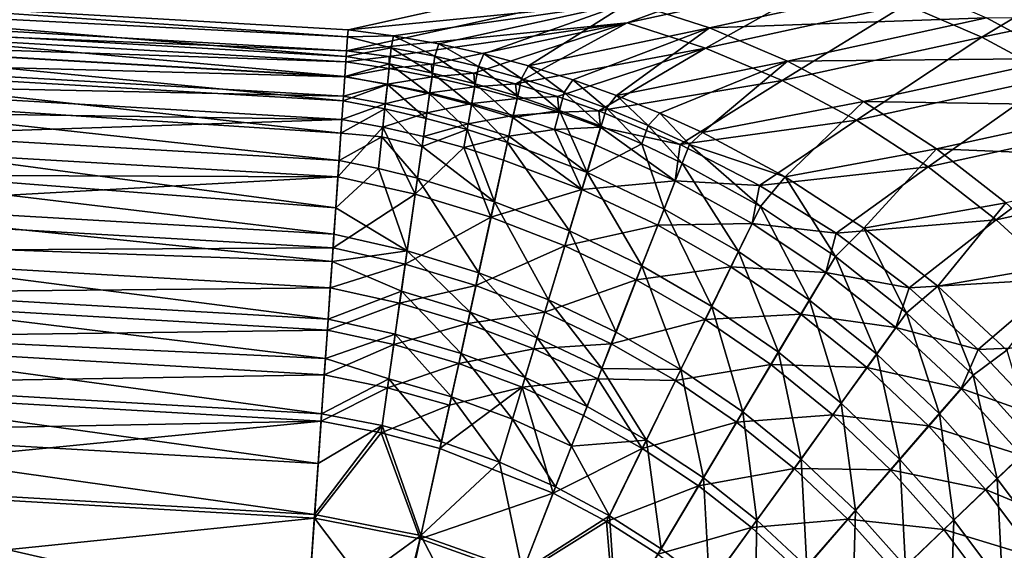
# Model space of a CAD drawing. Header units: metres. Extents: x 0 to 1400, y 0 to 700.
# Tile 33 of 40: x 927 to 1063, y 503 to 576. Entities that reach past the tile are written whole.
import ezdxf

# ---------------------------------------------------------------- set-up
doc = ezdxf.new("R2010")
doc.units = ezdxf.units.M

msp = doc.modelspace()

# ---------------------------------------------------------------- linework, layer by layer
at = {"layer": 'None'}
for points in [[(972.044739, 574.68689, -334.412933), (884.835449, 579.746826, -334.412811), (1041.727539, 590.097107, -216.614655)], [(972.044739, 574.68689, -334.412933), (1041.727539, 590.097107, -216.614655), (1011.052612, 578.494019, -293.437714)], [(971.84082, 571.739563, -333.891968), (1042.683105, 587.411438, -214.045258), (884.697021, 576.795654, -333.891846)], [(971.84082, 571.739563, -333.891968), (1010.71875, 575.621155, -292.611938), (1042.683105, 587.411438, -214.045258)], [(1010.71875, 575.621155, -292.611938), (1038.549805, 581.698975, -245.336731), (1042.683105, 587.411438, -214.045258)], [(1077.053101, 584.025757, -203.664383), (1049.301758, 578.173157, -251.002625), (1059.82959, 573.64325, -256.410767)], [(1059.82959, 573.64325, -256.410767), (1087.489624, 579.470398, -209.034653), (1077.053101, 584.025757, -203.664383)], [(1010.71875, 575.621155, -292.611938), (1021.56073, 572.13501, -298.321655), (1038.549805, 581.698975, -245.336731)], [(1021.56073, 572.13501, -298.321655), (1049.301758, 578.173157, -251.002625), (1038.549805, 581.698975, -245.336731)], [(1022.111755, 574.938293, -299.26181), (1011.052612, 578.494019, -293.437714), (1049.760132, 580.950195, -252.127609)], [(1060.49939, 576.329956, -257.644257), (1022.111755, 574.938293, -299.26181), (1049.760132, 580.950195, -252.127609)], [(884.764404, 578.183411, -341.459381), (884.835449, 579.746826, -334.412811), (971.976746, 573.703918, -339.179138)], [(884.835449, 579.746826, -334.412811), (972.044739, 574.68689, -334.412933), (971.976746, 573.703918, -339.179138)], [(978.339355, 573.830933, -336.030914), (972.044739, 574.68689, -334.412933), (1011.052612, 578.494019, -293.437714)], [(984.604675, 572.710083, -337.624115), (978.339355, 573.830933, -336.030914), (1011.052612, 578.494019, -293.437714)], [(1011.052612, 578.494019, -293.437714), (990.835083, 571.322754, -339.191101), (984.604675, 572.710083, -337.624115)], [(997.024963, 569.66748, -340.730438), (990.835083, 571.322754, -339.191101), (1011.052612, 578.494019, -293.437714)], [(1022.111755, 574.938293, -299.26181), (997.024963, 569.66748, -340.730438), (1011.052612, 578.494019, -293.437714)], [(1087.489624, 579.470398, -209.034653), (1059.82959, 573.64325, -256.410767), (1070.043335, 568.14032, -261.513855)], [(971.786987, 570.958984, -348.366394), (884.662354, 576.007385, -348.363983), (884.764404, 578.183411, -341.459381)], [(971.976746, 573.703918, -339.179138), (971.786987, 570.958984, -348.366394), (884.764404, 578.183411, -341.459381)], [(1049.301758, 578.173157, -251.002625), (1021.56073, 572.13501, -298.321655), (1032.181763, 567.630188, -303.769592)], [(1049.301758, 578.173157, -251.002625), (1032.181763, 567.630188, -303.769592), (1059.82959, 573.64325, -256.410767)], [(971.595642, 568.191772, -355.066803), (884.532471, 573.238953, -355.064819), (884.662354, 576.007385, -348.363983)], [(971.84082, 571.739563, -333.891968), (884.697021, 576.795654, -333.891846), (884.628601, 575.288757, -340.683716)], [(971.786987, 570.958984, -348.366394), (971.595642, 568.191772, -355.066803), (884.662354, 576.007385, -348.363983)], [(1032.945679, 570.343445, -304.818848), (1022.111755, 574.938293, -299.26181), (1060.49939, 576.329956, -257.644257)], [(1070.918091, 570.717041, -262.84964), (1032.945679, 570.343445, -304.818848), (1060.49939, 576.329956, -257.644257)], [(1098.389771, 576.507324, -215.624268), (1070.918091, 570.717041, -262.84964), (1060.49939, 576.329956, -257.644257)], [(884.628601, 575.288757, -340.683716), (884.530212, 573.191345, -347.338806), (971.736755, 570.232544, -340.705597)], [(971.736755, 570.232544, -340.705597), (971.84082, 571.739563, -333.891968), (884.628601, 575.288757, -340.683716)], [(971.84082, 571.739563, -333.891968), (977.724915, 570.951172, -335.375641), (1010.71875, 575.621155, -292.611938)], [(971.976746, 573.703918, -339.179138), (972.044739, 574.68689, -334.412933), (978.339355, 573.830933, -336.030914)], [(977.724915, 570.951172, -335.375641), (983.594604, 569.926941, -336.840729), (1010.71875, 575.621155, -292.611938)], [(1010.71875, 575.621155, -292.611938), (983.594604, 569.926941, -336.840729), (989.442017, 568.665405, -338.285278)], [(989.442017, 568.665405, -338.285278), (995.259094, 567.165222, -339.707184), (1010.71875, 575.621155, -292.611938)], [(995.259094, 567.165222, -339.707184), (1021.56073, 572.13501, -298.321655), (1010.71875, 575.621155, -292.611938)], [(1022.111755, 574.938293, -299.26181), (1003.163696, 567.745789, -342.239471), (997.024963, 569.66748, -340.730438)], [(1009.236694, 565.561768, -343.714569), (1003.163696, 567.745789, -342.239471), (1022.111755, 574.938293, -299.26181)], [(1032.945679, 570.343445, -304.818848), (1009.236694, 565.561768, -343.714569), (1022.111755, 574.938293, -299.26181)], [(971.364685, 564.85144, -361.5), (884.375732, 569.89856, -361.5), (884.532471, 573.238953, -355.064819)], [(884.530212, 573.191345, -347.338806), (884.405029, 570.52301, -353.797424), (971.59198, 568.138855, -347.361664)], [(884.530212, 573.191345, -347.338806), (971.59198, 568.138855, -347.361664), (971.736755, 570.232544, -340.705597)], [(971.595642, 568.191772, -355.066803), (971.364685, 564.85144, -361.5), (884.532471, 573.238953, -355.064819)], [(971.786987, 570.958984, -348.366394), (971.976746, 573.703918, -339.179138), (978.025024, 572.189087, -342.914642)], [(978.025024, 572.189087, -342.914642), (971.976746, 573.703918, -339.179138), (978.339355, 573.830933, -336.030914)], [(978.025024, 572.189087, -342.914642), (978.339355, 573.830933, -336.030914), (984.080872, 571.007263, -344.346893)], [(978.339355, 573.830933, -336.030914), (984.604675, 572.710083, -337.624115), (984.080872, 571.007263, -344.346893)], [(1059.82959, 573.64325, -256.410767), (1032.181763, 567.630188, -303.769592), (1042.489868, 562.137695, -308.907318)], [(1070.043335, 568.14032, -261.513855), (1059.82959, 573.64325, -256.410767), (1042.489868, 562.137695, -308.907318)], [(977.724915, 570.951172, -335.375641), (971.84082, 571.739563, -333.891968), (971.736755, 570.232544, -340.705597)], [(977.785583, 569.934326, -349.684418), (971.786987, 570.958984, -348.366394), (978.025024, 572.189087, -342.914642)], [(983.747986, 568.679382, -350.982697), (977.785583, 569.934326, -349.684418), (978.025024, 572.189087, -342.914642)], [(984.080872, 571.007263, -344.346893), (983.747986, 568.679382, -350.982697), (978.025024, 572.189087, -342.914642)], [(984.080872, 571.007263, -344.346893), (984.604675, 572.710083, -337.624115), (990.101196, 569.580322, -345.755402)], [(984.604675, 572.710083, -337.624115), (990.835083, 571.322754, -339.191101), (990.101196, 569.580322, -345.755402)], [(995.259094, 567.165222, -339.707184), (1001.037659, 565.425232, -341.10434), (1021.56073, 572.13501, -298.321655)], [(1001.037659, 565.425232, -341.10434), (1006.768921, 563.444397, -342.474335), (1021.56073, 572.13501, -298.321655)], [(1021.56073, 572.13501, -298.321655), (1006.768921, 563.444397, -342.474335), (1032.181763, 567.630188, -303.769592)], [(884.405029, 570.52301, -353.797424), (884.253967, 567.303345, -360), (971.407776, 565.474426, -353.809509)], [(884.405029, 570.52301, -353.797424), (971.407776, 565.474426, -353.809509), (971.59198, 568.138855, -347.361664)], [(977.785583, 569.934326, -349.684418), (971.595642, 568.191772, -355.066803), (971.786987, 570.958984, -348.366394)], [(977.718567, 569.322327, -342.085663), (977.724915, 570.951172, -335.375641), (971.736755, 570.232544, -340.705597)], [(983.594604, 569.926941, -336.840729), (977.724915, 570.951172, -335.375641), (977.718567, 569.322327, -342.085663)], [(989.668274, 567.188354, -352.257751), (983.747986, 568.679382, -350.982697), (984.080872, 571.007263, -344.346893)], [(990.101196, 569.580322, -345.755402), (989.668274, 567.188354, -352.257751), (984.080872, 571.007263, -344.346893)], [(990.101196, 569.580322, -345.755402), (990.835083, 571.322754, -339.191101), (996.076355, 567.908447, -347.137939)], [(990.835083, 571.322754, -339.191101), (997.024963, 569.66748, -340.730438), (996.076355, 567.908447, -347.137939)], [(1015.229309, 563.11969, -345.1521), (1009.236694, 565.561768, -343.714569), (1032.945679, 570.343445, -304.818848)], [(1021.12677, 560.423584, -346.548431), (1015.229309, 563.11969, -345.1521), (1032.945679, 570.343445, -304.818848)], [(1021.12677, 560.423584, -346.548431), (1032.945679, 570.343445, -304.818848), (1043.460205, 564.74115, -310.059509)], [(1043.460205, 564.74115, -310.059509), (1032.945679, 570.343445, -304.818848), (1070.918091, 570.717041, -262.84964)], [(1080.929077, 564.1474, -267.698853), (1043.460205, 564.74115, -310.059509), (1070.918091, 570.717041, -262.84964)], [(971.052124, 560.330383, -368.509949), (884.193237, 566.009155, -367.611328), (884.375732, 569.89856, -361.5)], [(971.364685, 564.85144, -361.5), (971.052124, 560.330383, -368.509949), (884.375732, 569.89856, -361.5)], [(971.736755, 570.232544, -340.705597), (971.59198, 568.138855, -347.361664), (977.718567, 569.322327, -342.085663)], [(971.59198, 568.138855, -347.361664), (977.487854, 567.14917, -348.61084), (977.718567, 569.322327, -342.085663)], [(977.485962, 567.109436, -356.246155), (971.595642, 568.191772, -355.066803), (977.785583, 569.934326, -349.684418)], [(983.33667, 565.802979, -357.406647), (977.485962, 567.109436, -356.246155), (977.785583, 569.934326, -349.684418)], [(977.718567, 569.322327, -342.085663), (977.487854, 567.14917, -348.61084), (983.66864, 568.169617, -343.465424)], [(983.66864, 568.169617, -343.465424), (983.594604, 569.926941, -336.840729), (977.718567, 569.322327, -342.085663)], [(983.33667, 565.802979, -357.406647), (977.785583, 569.934326, -349.684418), (983.747986, 568.679382, -350.982697)], [(989.442017, 568.665405, -338.285278), (983.594604, 569.926941, -336.840729), (983.66864, 568.169617, -343.465424)], [(995.537537, 565.461731, -353.50769), (989.668274, 567.188354, -352.257751), (990.101196, 569.580322, -345.755402)], [(996.076355, 567.908447, -347.137939), (995.537537, 565.461731, -353.50769), (990.101196, 569.580322, -345.755402)], [(996.076355, 567.908447, -347.137939), (997.024963, 569.66748, -340.730438), (1001.995789, 565.991882, -348.491974)], [(997.024963, 569.66748, -340.730438), (1003.163696, 567.745789, -342.239471), (1001.995789, 565.991882, -348.491974)], [(971.364685, 564.85144, -361.5), (971.595642, 568.191772, -355.066803), (977.485962, 567.109436, -356.246155)], [(971.59198, 568.138855, -347.361664), (971.407776, 565.474426, -353.809509), (977.487854, 567.14917, -348.61084)], [(977.487854, 567.14917, -348.61084), (983.347839, 565.925903, -349.861542), (983.66864, 568.169617, -343.465424)], [(989.139893, 564.269653, -358.545044), (983.33667, 565.802979, -357.406647), (983.747986, 568.679382, -350.982697)], [(983.66864, 568.169617, -343.465424), (983.347839, 565.925903, -349.861542), (989.583801, 566.77655, -344.822388)], [(989.583801, 566.77655, -344.822388), (989.442017, 568.665405, -338.285278), (983.66864, 568.169617, -343.465424)], [(989.668274, 567.188354, -352.257751), (989.139893, 564.269653, -358.545044), (983.747986, 568.679382, -350.982697)], [(995.259094, 567.165222, -339.707184), (989.442017, 568.665405, -338.285278), (989.583801, 566.77655, -344.822388)], [(1001.346497, 563.500061, -354.730499), (995.537537, 565.461731, -353.50769), (996.076355, 567.908447, -347.137939)], [(1001.995789, 565.991882, -348.491974), (1001.346497, 563.500061, -354.730499), (996.076355, 567.908447, -347.137939)], [(1001.995789, 565.991882, -348.491974), (1003.163696, 567.745789, -342.239471), (1007.850403, 563.830688, -349.815308)], [(1003.163696, 567.745789, -342.239471), (1009.236694, 565.561768, -343.714569), (1007.850403, 563.830688, -349.815308)], [(1006.768921, 563.444397, -342.474335), (1018.054749, 558.756958, -345.123322), (1032.181763, 567.630188, -303.769592)], [(1032.181763, 567.630188, -303.769592), (1018.054749, 558.756958, -345.123322), (1042.489868, 562.137695, -308.907318)], [(1042.489868, 562.137695, -308.907318), (1052.397461, 555.692932, -313.689911), (1070.043335, 568.14032, -261.513855)], [(1052.397461, 555.692932, -313.689911), (1079.8573, 561.699524, -266.267731), (1070.043335, 568.14032, -261.513855)], [(884.253967, 567.303345, -360), (884.078064, 563.554504, -365.890442), (971.185486, 562.259521, -360.000031)], [(884.253967, 567.303345, -360), (971.185486, 562.259521, -360.000031), (971.407776, 565.474426, -353.809509)], [(977.128357, 563.734924, -362.540863), (971.364685, 564.85144, -361.5), (977.485962, 567.109436, -356.246155)], [(971.407776, 565.474426, -353.809509), (977.199097, 564.426392, -354.935455), (977.487854, 567.14917, -348.61084)], [(977.485962, 567.109436, -356.246155), (982.849792, 562.398682, -363.562592), (977.128357, 563.734924, -362.540863)], [(977.487854, 567.14917, -348.61084), (977.199097, 564.426392, -354.935455), (983.347839, 565.925903, -349.861542)], [(982.849792, 562.398682, -363.562592), (977.485962, 567.109436, -356.246155), (983.33667, 565.802979, -357.406647)], [(983.347839, 565.925903, -349.861542), (989.166687, 564.471069, -351.089905), (989.583801, 566.77655, -344.822388)], [(994.887573, 562.510193, -359.659729), (989.139893, 564.269653, -358.545044), (989.668274, 567.188354, -352.257751)], [(989.583801, 566.77655, -344.822388), (989.166687, 564.471069, -351.089905), (995.454712, 565.143372, -346.154327)], [(995.454712, 565.143372, -346.154327), (995.259094, 567.165222, -339.707184), (989.583801, 566.77655, -344.822388)], [(995.537537, 565.461731, -353.50769), (994.887573, 562.510193, -359.659729), (989.668274, 567.188354, -352.257751)], [(1001.037659, 565.425232, -341.10434), (995.259094, 567.165222, -339.707184), (995.454712, 565.143372, -346.154327)], [(970.791992, 556.568726, -373.356232), (883.986572, 561.604004, -373.355286), (884.193237, 566.009155, -367.611328)], [(971.052124, 560.330383, -368.509949), (970.791992, 556.568726, -373.356232), (884.193237, 566.009155, -367.611328)], [(971.052124, 560.330383, -368.509949), (971.364685, 564.85144, -361.5), (977.128357, 563.734924, -362.540863)], [(971.407776, 565.474426, -353.809509), (971.185486, 562.259521, -360.000031), (977.199097, 564.426392, -354.935455)], [(977.199097, 564.426392, -354.935455), (982.951477, 563.153503, -356.053436), (983.347839, 565.925903, -349.861542)], [(988.519775, 560.844788, -364.563721), (982.849792, 562.398682, -363.562592), (983.33667, 565.802979, -357.406647)], [(983.347839, 565.925903, -349.861542), (982.951477, 563.153503, -356.053436), (989.166687, 564.471069, -351.089905)], [(988.519775, 560.844788, -364.563721), (983.33667, 565.802979, -357.406647), (989.139893, 564.269653, -358.545044)], [(989.166687, 564.471069, -351.089905), (994.935608, 562.785217, -352.294128), (995.454712, 565.143372, -346.154327)], [(994.887573, 562.510193, -359.659729), (995.537537, 565.461731, -353.50769), (1001.346497, 563.500061, -354.730499)], [(995.454712, 565.143372, -346.154327), (994.935608, 562.785217, -352.294128), (1001.271057, 563.270264, -347.458893)], [(1001.271057, 563.270264, -347.458893), (1001.037659, 565.425232, -341.10434), (995.454712, 565.143372, -346.154327)], [(1006.768921, 563.444397, -342.474335), (1001.037659, 565.425232, -341.10434), (1001.271057, 563.270264, -347.458893)], [(1007.08667, 561.303528, -355.924286), (1001.346497, 563.500061, -354.730499), (1001.995789, 565.991882, -348.491974)], [(1007.850403, 563.830688, -349.815308), (1007.08667, 561.303528, -355.924286), (1001.995789, 565.991882, -348.491974)], [(1007.850403, 563.830688, -349.815308), (1009.236694, 565.561768, -343.714569), (1013.631348, 561.424927, -351.105713)], [(1009.236694, 565.561768, -343.714569), (1015.229309, 563.11969, -345.1521), (1013.631348, 561.424927, -351.105713)], [(884.078064, 563.554504, -365.890442), (883.878906, 559.308594, -371.426788), (971.185486, 562.259521, -360.000031)], [(976.71521, 559.833618, -368.513062), (971.052124, 560.330383, -368.509949), (977.128357, 563.734924, -362.540863)], [(971.185486, 562.259521, -360.000031), (976.854492, 561.173889, -361.002716), (977.199097, 564.426392, -354.935455)], [(977.128357, 563.734924, -362.540863), (982.290649, 558.489136, -369.397644), (976.71521, 559.833618, -368.513062)], [(977.199097, 564.426392, -354.935455), (976.854492, 561.173889, -361.002716), (982.951477, 563.153503, -356.053436)], [(982.849792, 562.398682, -363.562592), (982.290649, 558.489136, -369.397644), (977.128357, 563.734924, -362.540863)], [(982.951477, 563.153503, -356.053436), (988.657532, 561.657959, -357.150146), (989.166687, 564.471069, -351.089905)], [(994.130859, 559.074158, -365.54303), (988.519775, 560.844788, -364.563721), (989.139893, 564.269653, -358.545044)], [(989.166687, 564.471069, -351.089905), (988.657532, 561.657959, -357.150146), (994.935608, 562.785217, -352.294128)], [(994.887573, 562.510193, -359.659729), (994.130859, 559.074158, -365.54303), (989.139893, 564.269653, -358.545044)], [(1001.346497, 563.500061, -354.730499), (1005.147156, 554.885132, -367.43103), (994.887573, 562.510193, -359.659729)], [(1007.023865, 561.157227, -348.733917), (1006.768921, 563.444397, -342.474335), (1001.271057, 563.270264, -347.458893)], [(1005.147156, 554.885132, -367.43103), (1001.346497, 563.500061, -354.730499), (1007.08667, 561.303528, -355.924286)], [(1018.054749, 558.756958, -345.123322), (1006.768921, 563.444397, -342.474335), (1007.023865, 561.157227, -348.733917)], [(1012.749695, 558.87262, -357.087128), (1007.08667, 561.303528, -355.924286), (1007.850403, 563.830688, -349.815308)], [(1013.631348, 561.424927, -351.105713), (1012.749695, 558.87262, -357.087128), (1007.850403, 563.830688, -349.815308)], [(1032.577515, 554.286194, -349.20282), (1021.12677, 560.423584, -346.548431), (1043.460205, 564.74115, -310.059509)], [(1032.577515, 554.286194, -349.20282), (1043.460205, 564.74115, -310.059509), (1053.566406, 558.167542, -314.937836)], [(1053.566406, 558.167542, -314.937836), (1043.460205, 564.74115, -310.059509), (1080.929077, 564.1474, -267.698853)], [(1090.464966, 556.673767, -272.160187), (1053.566406, 558.167542, -314.937836), (1080.929077, 564.1474, -267.698853)], [(971.185486, 562.259521, -360.000031), (883.878906, 559.308594, -371.426788), (970.633789, 554.28009, -371.423035)], [(971.185486, 562.259521, -360.000031), (970.633789, 554.28009, -371.423035), (976.854492, 561.173889, -361.002716)], [(976.854492, 561.173889, -361.002716), (982.482361, 559.872253, -361.987), (982.951477, 563.153503, -356.053436)], [(982.290649, 558.489136, -369.397644), (982.849792, 562.398682, -363.562592), (988.519775, 560.844788, -364.563721)], [(982.951477, 563.153503, -356.053436), (982.482361, 559.872253, -361.987), (988.657532, 561.657959, -357.150146)], [(988.657532, 561.657959, -357.150146), (994.309326, 559.940369, -358.22406), (994.935608, 562.785217, -352.294128)], [(1005.147156, 554.885132, -367.43103), (994.130859, 559.074158, -365.54303), (994.887573, 562.510193, -359.659729)], [(994.935608, 562.785217, -352.294128), (994.309326, 559.940369, -358.22406), (1000.645508, 560.868591, -353.47226)], [(994.935608, 562.785217, -352.294128), (1000.645508, 560.868591, -353.47226), (1001.271057, 563.270264, -347.458893)], [(1001.271057, 563.270264, -347.458893), (1000.645508, 560.868591, -353.47226), (1007.023865, 561.157227, -348.733917)], [(1013.631348, 561.424927, -351.105713), (1015.229309, 563.11969, -345.1521), (1019.329651, 558.774658, -352.360992)], [(1015.229309, 563.11969, -345.1521), (1021.12677, 560.423584, -346.548431), (1019.329651, 558.774658, -352.360992)], [(1042.489868, 562.137695, -308.907318), (1018.054749, 558.756958, -345.123322), (1029.04126, 553.099426, -347.634338)], [(1042.489868, 562.137695, -308.907318), (1029.04126, 553.099426, -347.634338), (1052.397461, 555.692932, -313.689911)], [(970.338135, 550.004028, -380.335022), (883.757385, 556.719116, -378.692017), (883.986572, 561.604004, -373.355286)], [(970.791992, 556.568726, -373.356232), (970.338135, 550.004028, -380.335022), (883.986572, 561.604004, -373.355286)], [(970.633789, 554.28009, -371.423035), (981.339478, 551.879028, -372.88858), (976.854492, 561.173889, -361.002716)], [(976.854492, 561.173889, -361.002716), (981.339478, 551.879028, -372.88858), (982.482361, 559.872253, -361.987)], [(992.318481, 550.843994, -376.324768), (982.290649, 558.489136, -369.397644), (988.519775, 560.844788, -364.563721)], [(982.482361, 559.872253, -361.987), (988.060059, 558.356934, -362.951508), (988.657532, 561.657959, -357.150146)], [(988.657532, 561.657959, -357.150146), (988.060059, 558.356934, -362.951508), (994.309326, 559.940369, -358.22406)], [(994.130859, 559.074158, -365.54303), (992.318481, 550.843994, -376.324768), (988.519775, 560.844788, -364.563721)], [(994.309326, 559.940369, -358.22406), (1004.419434, 552.535095, -365.71405), (1000.645508, 560.868591, -353.47226)], [(1000.645508, 560.868591, -353.47226), (1006.288086, 558.721497, -354.622467), (1007.023865, 561.157227, -348.733917)], [(1000.645508, 560.868591, -353.47226), (1004.419434, 552.535095, -365.71405), (1006.288086, 558.721497, -354.622467)], [(1012.749695, 558.87262, -357.087128), (1005.147156, 554.885132, -367.43103), (1007.08667, 561.303528, -355.924286)], [(1007.023865, 561.157227, -348.733917), (1006.288086, 558.721497, -354.622467), (1017.338196, 553.737305, -356.831848)], [(1017.338196, 553.737305, -356.831848), (1018.054749, 558.756958, -345.123322), (1007.023865, 561.157227, -348.733917)], [(1018.327026, 556.207642, -358.217163), (1012.749695, 558.87262, -357.087128), (1013.631348, 561.424927, -351.105713)], [(1019.329651, 558.774658, -352.360992), (1018.327026, 556.207642, -358.217163), (1013.631348, 561.424927, -351.105713)], [(1079.8573, 561.699524, -266.267731), (1052.397461, 555.692932, -313.689911), (1061.836914, 548.348572, -318.085724)], [(1089.205444, 554.372559, -270.641449), (1079.8573, 561.699524, -266.267731), (1061.836914, 548.348572, -318.085724)], [(970.791992, 556.568726, -373.356232), (971.052124, 560.330383, -368.509949), (976.71521, 559.833618, -368.513062)], [(976.249939, 555.437866, -374.12149), (970.791992, 556.568726, -373.356232), (976.71521, 559.833618, -368.513062)], [(976.71521, 559.833618, -368.513062), (981.663757, 554.105652, -374.872681), (976.249939, 555.437866, -374.12149)], [(982.290649, 558.489136, -369.397644), (981.663757, 554.105652, -374.872681), (976.71521, 559.833618, -368.513062)], [(981.339478, 551.879028, -372.88858), (988.060059, 558.356934, -362.951508), (982.482361, 559.872253, -361.987)], [(988.060059, 558.356934, -362.951508), (993.580261, 556.62854, -363.894989), (994.309326, 559.940369, -358.22406)], [(994.309326, 559.940369, -358.22406), (993.580261, 556.62854, -363.894989), (1004.419434, 552.535095, -365.71405)], [(1019.329651, 558.774658, -352.360992), (1021.12677, 560.423584, -346.548431), (1032.577515, 554.286194, -349.20282)], [(883.878906, 559.308594, -371.426788), (883.657959, 554.60022, -376.570618), (970.633789, 554.28009, -371.423035)], [(981.339478, 551.879028, -372.88858), (991.834045, 548.695801, -374.287537), (988.060059, 558.356934, -362.951508)], [(981.663757, 554.105652, -374.872681), (982.290649, 558.489136, -369.397644), (992.318481, 550.843994, -376.324768)], [(991.834045, 548.695801, -374.287537), (993.580261, 556.62854, -363.894989), (988.060059, 558.356934, -362.951508)], [(1002.701599, 546.791382, -377.704651), (992.318481, 550.843994, -376.324768), (994.130859, 559.074158, -365.54303)], [(1005.147156, 554.885132, -367.43103), (1002.701599, 546.791382, -377.704651), (994.130859, 559.074158, -365.54303)], [(1006.288086, 558.721497, -354.622467), (1004.419434, 552.535095, -365.71405), (1017.338196, 553.737305, -356.831848)], [(1015.83905, 549.837341, -369.215973), (1005.147156, 554.885132, -367.43103), (1012.749695, 558.87262, -357.087128)], [(1018.327026, 556.207642, -358.217163), (1015.83905, 549.837341, -369.215973), (1012.749695, 558.87262, -357.087128)], [(1029.04126, 553.099426, -347.634338), (1018.054749, 558.756958, -345.123322), (1017.338196, 553.737305, -356.831848)], [(1029.187378, 550.182922, -360.370789), (1018.327026, 556.207642, -358.217163), (1019.329651, 558.774658, -352.360992)], [(1032.577515, 554.286194, -349.20282), (1029.187378, 550.182922, -360.370789), (1019.329651, 558.774658, -352.360992)], [(1043.477051, 547.184875, -351.650238), (1032.577515, 554.286194, -349.20282), (1053.566406, 558.167542, -314.937836)], [(1043.477051, 547.184875, -351.650238), (1053.566406, 558.167542, -314.937836), (1063.195068, 550.676208, -319.421661)], [(1063.195068, 550.676208, -319.421661), (1053.566406, 558.167542, -314.937836), (1090.464966, 556.673767, -272.160187)], [(970.08667, 546.366821, -383.581696), (883.507385, 551.390137, -383.581696), (883.757385, 556.719116, -378.692017)], [(970.338135, 550.004028, -380.335022), (970.08667, 546.366821, -383.581696), (883.757385, 556.719116, -378.692017)], [(993.580261, 556.62854, -363.894989), (991.834045, 548.695801, -374.287537), (1004.419434, 552.535095, -365.71405)], [(970.338135, 550.004028, -380.335022), (970.791992, 556.568726, -373.356232), (976.249939, 555.437866, -374.12149)], [(980.225708, 544.051025, -384.599121), (970.338135, 550.004028, -380.335022), (976.249939, 555.437866, -374.12149)], [(981.663757, 554.105652, -374.872681), (980.225708, 544.051025, -384.599121), (976.249939, 555.437866, -374.12149)], [(1026.142822, 543.94165, -370.88681), (1015.83905, 549.837341, -369.215973), (1018.327026, 556.207642, -358.217163)], [(1029.187378, 550.182922, -360.370789), (1026.142822, 543.94165, -370.88681), (1018.327026, 556.207642, -358.217163)], [(1029.04126, 553.099426, -347.634338), (1039.645142, 546.47467, -349.986389), (1052.397461, 555.692932, -313.689911)], [(1052.397461, 555.692932, -313.689911), (1039.645142, 546.47467, -349.986389), (1061.836914, 548.348572, -318.085724)], [(970.633789, 554.28009, -371.423035), (883.657959, 554.60022, -376.570618), (883.416992, 549.463928, -381.283569)], [(883.416992, 549.463928, -381.283569), (969.953674, 544.443054, -381.283569), (970.633789, 554.28009, -371.423035)], [(970.633789, 554.28009, -371.423035), (969.953674, 544.443054, -381.283569), (981.339478, 551.879028, -372.88858)], [(980.225708, 544.051025, -384.599121), (981.663757, 554.105652, -374.872681), (990.151978, 541.005676, -385.570221)], [(990.151978, 541.005676, -385.570221), (981.663757, 554.105652, -374.872681), (992.318481, 550.843994, -376.324768)], [(1012.760315, 541.954468, -379.005463), (1002.701599, 546.791382, -377.704651), (1005.147156, 554.885132, -367.43103)], [(1015.83905, 549.837341, -369.215973), (1012.760315, 541.954468, -379.005463), (1005.147156, 554.885132, -367.43103)], [(1039.58374, 543.256958, -362.36795), (1029.187378, 550.182922, -360.370789), (1032.577515, 554.286194, -349.20282)], [(1043.477051, 547.184875, -351.650238), (1039.58374, 543.256958, -362.36795), (1032.577515, 554.286194, -349.20282)], [(1061.836914, 548.348572, -318.085724), (1070.745239, 540.16156, -322.066559), (1089.205444, 554.372559, -270.641449)], [(1004.419434, 552.535095, -365.71405), (991.834045, 548.695801, -374.287537), (1002.06311, 544.733643, -375.617035)], [(1004.419434, 552.535095, -365.71405), (1002.06311, 544.733643, -375.617035), (1014.941101, 547.597107, -367.43399)], [(1017.338196, 553.737305, -356.831848), (1004.419434, 552.535095, -365.71405), (1014.941101, 547.597107, -367.43399)], [(1028.015869, 547.840881, -358.907288), (1017.338196, 553.737305, -356.831848), (1014.941101, 547.597107, -367.43399)], [(1028.015869, 547.840881, -358.907288), (1029.04126, 553.099426, -347.634338), (1017.338196, 553.737305, -356.831848)], [(1039.645142, 546.47467, -349.986389), (1029.04126, 553.099426, -347.634338), (1028.015869, 547.840881, -358.907288)], [(969.822449, 542.545471, -386.608398), (883.238281, 545.654724, -387.986359), (883.507385, 551.390137, -383.581696)], [(970.08667, 546.366821, -383.581696), (969.822449, 542.545471, -386.608398), (883.507385, 551.390137, -383.581696)], [(969.953674, 544.443054, -381.283569), (979.953857, 542.187683, -382.263702), (981.339478, 551.879028, -372.88858)], [(981.339478, 551.879028, -372.88858), (979.953857, 542.187683, -382.263702), (991.834045, 548.695801, -374.287537)], [(980.225708, 544.051025, -384.599121), (970.08667, 546.366821, -383.581696), (970.338135, 550.004028, -380.335022)], [(999.81543, 537.239319, -386.490723), (990.151978, 541.005676, -385.570221), (992.318481, 550.843994, -376.324768)], [(1002.701599, 546.791382, -377.704651), (999.81543, 537.239319, -386.490723), (992.318481, 550.843994, -376.324768)], [(1022.437195, 536.344727, -380.219757), (1012.760315, 541.954468, -379.005463), (1015.83905, 549.837341, -369.215973)], [(1026.142822, 543.94165, -370.88681), (1022.437195, 536.344727, -380.219757), (1015.83905, 549.837341, -369.215973)], [(1035.984009, 537.224792, -372.431488), (1026.142822, 543.94165, -370.88681), (1029.187378, 550.182922, -360.370789)], [(1039.58374, 543.256958, -362.36795), (1035.984009, 537.224792, -372.431488), (1029.187378, 550.182922, -360.370789)], [(1053.745239, 539.165588, -353.872375), (1043.477051, 547.184875, -351.650238), (1063.195068, 550.676208, -319.421661)], [(1053.745239, 539.165588, -353.872375), (1063.195068, 550.676208, -319.421661), (1072.28186, 542.325317, -323.482178)], [(883.157654, 543.935791, -385.529022), (969.953674, 544.443054, -381.283569), (883.416992, 549.463928, -381.283569)], [(979.953857, 542.187683, -382.263702), (989.746521, 539.212769, -383.19928), (991.834045, 548.695801, -374.287537)], [(991.834045, 548.695801, -374.287537), (989.746521, 539.212769, -383.19928), (1002.06311, 544.733643, -375.617035)], [(1014.941101, 547.597107, -367.43399), (1002.06311, 544.733643, -375.617035), (1011.974731, 539.998718, -376.870483)], [(1025.08252, 541.82489, -369.044189), (1014.941101, 547.597107, -367.43399), (1011.974731, 539.998718, -376.870483)], [(1025.08252, 541.82489, -369.044189), (1028.015869, 547.840881, -358.907288), (1014.941101, 547.597107, -367.43399)], [(1038.238525, 541.058899, -360.832245), (1028.015869, 547.840881, -358.907288), (1025.08252, 541.82489, -369.044189)], [(1038.238525, 541.058899, -360.832245), (1039.645142, 546.47467, -349.986389), (1028.015869, 547.840881, -358.907288)], [(1049.430054, 535.460815, -364.191223), (1039.58374, 543.256958, -362.36795), (1043.477051, 547.184875, -351.650238)], [(1039.645142, 546.47467, -349.986389), (1049.779785, 538.892273, -352.15744), (1061.836914, 548.348572, -318.085724)], [(1053.745239, 539.165588, -353.872375), (1049.430054, 535.460815, -364.191223), (1043.477051, 547.184875, -351.650238)], [(1061.836914, 548.348572, -318.085724), (1049.779785, 538.892273, -352.15744), (1070.745239, 540.16156, -322.066559)], [(969.822449, 542.545471, -386.608398), (970.08667, 546.366821, -383.581696), (980.225708, 544.051025, -384.599121)], [(1009.168579, 532.758301, -387.356445), (999.81543, 537.239319, -386.490723), (1002.701599, 546.791382, -377.704651)], [(1012.760315, 541.954468, -379.005463), (1009.168579, 532.758301, -387.356445), (1002.701599, 546.791382, -377.704651)], [(1049.779785, 538.892273, -352.15744), (1039.645142, 546.47467, -349.986389), (1038.238525, 541.058899, -360.832245)], [(969.269592, 534.549133, -391.876923), (882.952209, 539.55658, -391.875671), (883.238281, 545.654724, -387.986359)], [(883.157654, 543.935791, -385.529022), (969.571716, 538.919373, -385.532166), (969.953674, 544.443054, -381.283569)], [(969.822449, 542.545471, -386.608398), (969.269592, 534.549133, -391.876923), (883.238281, 545.654724, -387.986359)], [(969.953674, 544.443054, -381.283569), (969.571716, 538.919373, -385.532166), (979.953857, 542.187683, -382.263702)], [(1002.06311, 544.733643, -375.617035), (989.746521, 539.212769, -383.19928), (999.282288, 535.526367, -384.086182)], [(1002.06311, 544.733643, -375.617035), (999.282288, 535.526367, -384.086182), (1011.974731, 539.998718, -376.870483)], [(882.881897, 538.058044, -389.27774), (969.571716, 538.919373, -385.532166), (883.157654, 543.935791, -385.529022)], [(979.424377, 538.448181, -388.780609), (969.822449, 542.545471, -386.608398), (980.225708, 544.051025, -384.599121)], [(979.424377, 538.448181, -388.780609), (980.225708, 544.051025, -384.599121), (988.953247, 535.562256, -389.537903)], [(988.953247, 535.562256, -389.537903), (980.225708, 544.051025, -384.599121), (990.151978, 541.005676, -385.570221)], [(1031.665283, 529.987183, -381.339569), (1022.437195, 536.344727, -380.219757), (1026.142822, 543.94165, -370.88681)], [(1035.984009, 537.224792, -372.431488), (1031.665283, 529.987183, -381.339569), (1026.142822, 543.94165, -370.88681)], [(1045.285889, 529.716248, -373.837799), (1035.984009, 537.224792, -372.431488), (1039.58374, 543.256958, -362.36795)], [(1049.430054, 535.460815, -364.191223), (1045.285889, 529.716248, -373.837799), (1039.58374, 543.256958, -362.36795)], [(969.269592, 534.549133, -391.876923), (969.822449, 542.545471, -386.608398), (979.424377, 538.448181, -388.780609)], [(969.571716, 538.919373, -385.532166), (979.181641, 536.787292, -386.294189), (979.953857, 542.187683, -382.263702)], [(979.953857, 542.187683, -382.263702), (979.181641, 536.787292, -386.294189), (989.746521, 539.212769, -383.19928)], [(1018.158875, 527.573547, -388.162842), (1009.168579, 532.758301, -387.356445), (1012.760315, 541.954468, -379.005463)], [(1021.512146, 534.501892, -378.04071), (1025.08252, 541.82489, -369.044189), (1011.974731, 539.998718, -376.870483)], [(1022.437195, 536.344727, -380.219757), (1018.158875, 527.573547, -388.162842), (1012.760315, 541.954468, -379.005463)], [(1034.770142, 535.244141, -370.53302), (1025.08252, 541.82489, -369.044189), (1021.512146, 534.501892, -378.04071)], [(1034.770142, 535.244141, -370.53302), (1038.238525, 541.058899, -360.832245), (1025.08252, 541.82489, -369.044189)], [(1063.313477, 530.27832, -355.854126), (1053.745239, 539.165588, -353.872375), (1072.28186, 542.325317, -323.482178)], [(988.953247, 535.562256, -389.537903), (990.151978, 541.005676, -385.570221), (998.229065, 531.988892, -390.254974)], [(998.229065, 531.988892, -390.254974), (990.151978, 541.005676, -385.570221), (999.81543, 537.239319, -386.490723)], [(1047.921265, 533.421326, -362.589844), (1038.238525, 541.058899, -360.832245), (1034.770142, 535.244141, -370.53302)], [(1047.921265, 533.421326, -362.589844), (1049.779785, 538.892273, -352.15744), (1038.238525, 541.058899, -360.832245)], [(968.895203, 529.134644, -394.748749), (882.651184, 533.141113, -395.221191), (882.952209, 539.55658, -391.875671)], [(882.881897, 538.058044, -389.27774), (969.165771, 533.047241, -389.282043), (969.571716, 538.919373, -385.532166)], [(969.269592, 534.549133, -391.876923), (968.895203, 529.134644, -394.748749), (882.952209, 539.55658, -391.875671)], [(969.571716, 538.919373, -385.532166), (969.165771, 533.047241, -389.282043), (979.181641, 536.787292, -386.294189)], [(979.181641, 536.787292, -386.294189), (988.591553, 533.965942, -387.023743), (989.746521, 539.212769, -383.19928)], [(989.746521, 539.212769, -383.19928), (988.591553, 533.965942, -387.023743), (999.282288, 535.526367, -384.086182)], [(1011.974731, 539.998718, -376.870483), (999.282288, 535.526367, -384.086182), (1008.514099, 531.134277, -384.92038)], [(1021.512146, 534.501892, -378.04071), (1011.974731, 539.998718, -376.870483), (1008.514099, 531.134277, -384.92038)], [(1059.351074, 530.373657, -354.124176), (1049.779785, 538.892273, -352.15744), (1047.921265, 533.421326, -362.589844)], [(1058.639893, 526.825439, -365.82312), (1049.430054, 535.460815, -364.191223), (1053.745239, 539.165588, -353.872375)], [(1049.779785, 538.892273, -352.15744), (1059.351074, 530.373657, -354.124176), (1070.745239, 540.16156, -322.066559)], [(1063.313477, 530.27832, -355.854126), (1058.639893, 526.825439, -365.82312), (1053.745239, 539.165588, -353.872375)], [(1070.745239, 540.16156, -322.066559), (1059.351074, 530.373657, -354.124176), (1079.05957, 531.188721, -325.604126)], [(882.591797, 531.874512, -392.50235), (969.165771, 533.047241, -389.282043), (882.881897, 538.058044, -389.27774)], [(978.575623, 532.513733, -392.469055), (969.269592, 534.549133, -391.876923), (979.424377, 538.448181, -388.780609)], [(978.575623, 532.513733, -392.469055), (979.424377, 538.448181, -388.780609), (987.68811, 529.817078, -393.034271)], [(987.68811, 529.817078, -393.034271), (979.424377, 538.448181, -388.780609), (988.953247, 535.562256, -389.537903)], [(969.165771, 533.047241, -389.282043), (978.36377, 531.067261, -389.849396), (979.181641, 536.787292, -386.294189)], [(979.181641, 536.787292, -386.294189), (978.36377, 531.067261, -389.849396), (988.591553, 533.965942, -387.023743)], [(1007.206238, 527.733887, -390.928741), (998.229065, 531.988892, -390.254974), (999.81543, 537.239319, -386.490723)], [(999.81543, 537.239319, -386.490723), (1009.168579, 532.758301, -387.356445), (1007.206238, 527.733887, -390.928741)], [(1026.725098, 521.707764, -388.904999), (1018.158875, 527.573547, -388.162842), (1022.437195, 536.344727, -380.219757)], [(1031.665283, 529.987183, -381.339569), (1026.725098, 521.707764, -388.904999), (1022.437195, 536.344727, -380.219757)], [(1040.375488, 522.909302, -382.35672), (1031.665283, 529.987183, -381.339569), (1035.984009, 537.224792, -372.431488)], [(1045.285889, 529.716248, -373.837799), (1040.375488, 522.909302, -382.35672), (1035.984009, 537.224792, -372.431488)], [(996.560364, 526.465759, -393.569), (987.68811, 529.817078, -393.034271), (988.953247, 535.562256, -389.537903)], [(999.282288, 535.526367, -384.086182), (988.591553, 533.965942, -387.023743), (997.753845, 530.465393, -387.714661)], [(998.229065, 531.988892, -390.254974), (996.560364, 526.465759, -393.569), (988.953247, 535.562256, -389.537903)], [(999.282288, 535.526367, -384.086182), (997.753845, 530.465393, -387.714661), (1008.514099, 531.134277, -384.92038)], [(1030.608887, 528.267273, -379.120026), (1034.770142, 535.244141, -370.53302), (1021.512146, 534.501892, -378.04071)], [(1043.928223, 527.883667, -371.888672), (1034.770142, 535.244141, -370.53302), (1030.608887, 528.267273, -379.120026)], [(1043.928223, 527.883667, -371.888672), (1047.921265, 533.421326, -362.589844), (1034.770142, 535.244141, -370.53302)], [(1053.972046, 521.445801, -375.093445), (1045.285889, 529.716248, -373.837799), (1049.430054, 535.460815, -364.191223)], [(1058.639893, 526.825439, -365.82312), (1053.972046, 521.445801, -375.093445), (1049.430054, 535.460815, -364.191223)], [(968.895203, 529.134644, -394.748749), (969.269592, 534.549133, -391.876923), (978.575623, 532.513733, -392.469055)], [(978.36377, 531.067261, -389.849396), (987.372498, 528.428284, -390.393921), (988.591553, 533.965942, -387.023743)], [(988.591553, 533.965942, -387.023743), (987.372498, 528.428284, -390.393921), (997.753845, 530.465393, -387.714661)], [(1017.389893, 526.046753, -385.69751), (1021.512146, 534.501892, -378.04071), (1008.514099, 531.134277, -384.92038)], [(1030.608887, 528.267273, -379.120026), (1021.512146, 534.501892, -378.04071), (1017.389893, 526.046753, -385.69751)], [(1056.979004, 524.958252, -364.163208), (1047.921265, 533.421326, -362.589844), (1043.928223, 527.883667, -371.888672)], [(1056.979004, 524.958252, -364.163208), (1059.351074, 530.373657, -354.124176), (1047.921265, 533.421326, -362.589844)], [(968.364807, 521.462585, -397.994476), (882.337463, 526.453918, -397.994476), (882.651184, 533.141113, -395.221191)], [(882.591797, 531.874512, -392.50235), (968.73877, 526.87146, -392.504608), (969.165771, 533.047241, -389.282043)], [(968.895203, 529.134644, -394.748749), (968.364807, 521.462585, -397.994476), (882.651184, 533.141113, -395.221191)], [(969.165771, 533.047241, -389.282043), (968.73877, 526.87146, -392.504608), (978.36377, 531.067261, -389.849396)], [(977.685364, 526.289307, -395.638885), (968.895203, 529.134644, -394.748749), (978.575623, 532.513733, -392.469055)], [(977.685364, 526.289307, -395.638885), (978.575623, 532.513733, -392.469055), (986.364929, 523.808411, -396.036499)], [(986.364929, 523.808411, -396.036499), (978.575623, 532.513733, -392.469055), (987.68811, 529.817078, -393.034271)], [(1009.168579, 532.758301, -387.356445), (1018.158875, 527.573547, -388.162842), (1007.206238, 527.733887, -390.928741)], [(882.289368, 525.428955, -395.175415), (968.73877, 526.87146, -392.504608), (882.591797, 531.874512, -392.50235)], [(968.73877, 526.87146, -392.504608), (977.505981, 525.067749, -392.904755), (978.36377, 531.067261, -389.849396)], [(978.36377, 531.067261, -389.849396), (977.505981, 525.067749, -392.904755), (987.372498, 528.428284, -390.393921)], [(1005.148254, 522.464661, -394.071045), (996.560364, 526.465759, -393.569), (998.229065, 531.988892, -390.254974)], [(1008.514099, 531.134277, -384.92038), (997.753845, 530.465393, -387.714661), (1006.623352, 526.291016, -388.363892)], [(1007.206238, 527.733887, -390.928741), (1005.148254, 522.464661, -394.071045), (998.229065, 531.988892, -390.254974)], [(1017.389893, 526.046753, -385.69751), (1008.514099, 531.134277, -384.92038), (1006.623352, 526.291016, -388.363892)], [(1059.351074, 530.373657, -354.124176), (1068.260498, 520.952576, -355.863098), (1079.05957, 531.188721, -325.604126)], [(986.364929, 523.808411, -396.036499), (987.68811, 529.817078, -393.034271), (994.819702, 520.70459, -396.412384)], [(997.753845, 530.465393, -387.714661), (987.372498, 528.428284, -390.393921), (996.145996, 525.141602, -390.909149)], [(987.68811, 529.817078, -393.034271), (996.560364, 526.465759, -393.569), (994.819702, 520.70459, -396.412384)], [(997.753845, 530.465393, -387.714661), (996.145996, 525.141602, -390.909149), (1006.623352, 526.291016, -388.363892)], [(1034.804199, 515.185852, -389.577942), (1026.725098, 521.707764, -388.904999), (1031.665283, 529.987183, -381.339569)], [(1040.375488, 522.909302, -382.35672), (1034.804199, 515.185852, -389.577942), (1031.665283, 529.987183, -381.339569)], [(1048.499268, 515.138672, -383.263184), (1040.375488, 522.909302, -382.35672), (1045.285889, 529.716248, -373.837799)], [(1053.972046, 521.445801, -375.093445), (1048.499268, 515.138672, -383.263184), (1045.285889, 529.716248, -373.837799)], [(1068.260498, 520.952576, -355.863098), (1059.351074, 530.373657, -354.124176), (1056.979004, 524.958252, -364.163208)], [(1067.130737, 517.394409, -367.24762), (1058.639893, 526.825439, -365.82312), (1063.313477, 530.27832, -355.854126)], [(968.364807, 521.462585, -397.994476), (968.895203, 529.134644, -394.748749), (977.685364, 526.289307, -395.638885)], [(977.505981, 525.067749, -392.904755), (986.097595, 522.636536, -393.287811), (987.372498, 528.428284, -390.393921)], [(987.372498, 528.428284, -390.393921), (986.097595, 522.636536, -393.287811), (996.145996, 525.141602, -390.909149)], [(1025.848755, 520.285889, -386.412842), (1030.608887, 528.267273, -379.120026), (1017.389893, 526.046753, -385.69751)], [(1039.196777, 521.321655, -380.100586), (1030.608887, 528.267273, -379.120026), (1025.848755, 520.285889, -386.412842)], [(1039.196777, 521.321655, -380.100586), (1043.928223, 527.883667, -371.888672), (1030.608887, 528.267273, -379.120026)], [(882.289368, 525.428955, -395.175415), (968.294006, 520.438965, -395.175415), (968.73877, 526.87146, -392.504608)], [(968.73877, 526.87146, -392.504608), (968.294006, 520.438965, -395.175415), (977.505981, 525.067749, -392.904755)], [(1013.403015, 517.823059, -394.537903), (1005.148254, 522.464661, -394.071045), (1007.206238, 527.733887, -390.928741)], [(1018.158875, 527.573547, -388.162842), (1013.403015, 517.823059, -394.537903), (1007.206238, 527.733887, -390.928741)], [(1021.267639, 512.561035, -394.966919), (1013.403015, 517.823059, -394.537903), (1018.158875, 527.573547, -388.162842)], [(1026.725098, 521.707764, -388.904999), (1021.267639, 512.561035, -394.966919), (1018.158875, 527.573547, -388.162842)], [(1052.481079, 519.772156, -373.099304), (1043.928223, 527.883667, -371.888672), (1039.196777, 521.321655, -380.100586)], [(1052.481079, 519.772156, -373.099304), (1056.979004, 524.958252, -364.163208), (1043.928223, 527.883667, -371.888672)], [(1061.968872, 512.453857, -376.187256), (1053.972046, 521.445801, -375.093445), (1058.639893, 526.825439, -365.82312)], [(1067.130737, 517.394409, -367.24762), (1061.968872, 512.453857, -376.187256), (1058.639893, 526.825439, -365.82312)], [(881.976868, 518.76825, -397.272583), (968.294006, 520.438965, -395.175415), (882.289368, 525.428955, -395.175415)], [(967.887695, 514.562134, -400.174835), (882.013245, 519.543396, -400.170319), (882.337463, 526.453918, -397.994476)], [(968.364807, 521.462585, -397.994476), (967.887695, 514.562134, -400.174835), (882.337463, 526.453918, -397.994476)], [(976.759644, 519.816772, -398.264709), (968.364807, 521.462585, -397.994476), (977.685364, 526.289307, -395.638885)], [(976.759644, 519.816772, -398.264709), (977.685364, 526.289307, -395.638885), (984.992188, 517.574341, -398.521729)], [(984.992188, 517.574341, -398.521729), (977.685364, 526.289307, -395.638885), (986.364929, 523.808411, -396.036499)], [(994.819702, 520.70459, -396.412384), (996.560364, 526.465759, -393.569), (1003.006836, 516.981873, -396.765045)], [(1006.623352, 526.291016, -388.363892), (996.145996, 525.141602, -390.909149), (1004.640381, 521.211731, -391.392914)], [(996.560364, 526.465759, -393.569), (1005.148254, 522.464661, -394.071045), (1003.006836, 516.981873, -396.765045)], [(1006.623352, 526.291016, -388.363892), (1004.640381, 521.211731, -391.392914), (1012.807373, 516.647522, -391.842834)], [(1012.807373, 516.647522, -391.842834), (1017.389893, 526.046753, -385.69751), (1006.623352, 526.291016, -388.363892)], [(1025.848755, 520.285889, -386.412842), (1017.389893, 526.046753, -385.69751), (1012.807373, 516.647522, -391.842834)], [(968.294006, 520.438965, -395.175415), (976.613892, 518.829041, -395.43573), (977.505981, 525.067749, -392.904755)], [(977.505981, 525.067749, -392.904755), (976.613892, 518.829041, -395.43573), (986.097595, 522.636536, -393.287811)], [(996.145996, 525.141602, -390.909149), (986.097595, 522.636536, -393.287811), (984.774841, 516.627563, -395.68335)], [(984.774841, 516.627563, -395.68335), (1000.44519, 510.465668, -396.13681), (996.145996, 525.141602, -390.909149)], [(996.145996, 525.141602, -390.909149), (1000.44519, 510.465668, -396.13681), (1004.640381, 521.211731, -391.392914)], [(1065.330078, 515.711975, -365.536835), (1056.979004, 524.958252, -364.163208), (1052.481079, 519.772156, -373.099304)], [(1065.330078, 515.711975, -365.536835), (1068.260498, 520.952576, -355.863098), (1056.979004, 524.958252, -364.163208)], [(986.097595, 522.636536, -393.287811), (976.613892, 518.829041, -395.43573), (984.774841, 516.627563, -395.68335)], [(993.017639, 514.740051, -398.764618), (984.992188, 517.574341, -398.521729), (986.364929, 523.808411, -396.036499)], [(994.819702, 520.70459, -396.412384), (993.017639, 514.740051, -398.764618), (986.364929, 523.808411, -396.036499)], [(1042.333496, 508.032837, -390.176666), (1034.804199, 515.185852, -389.577942), (1040.375488, 522.909302, -382.35672)], [(1048.499268, 515.138672, -383.263184), (1042.333496, 508.032837, -390.176666), (1040.375488, 522.909302, -382.35672)], [(967.887695, 514.562134, -400.174835), (968.364807, 521.462585, -397.994476), (976.759644, 519.816772, -398.264709)], [(1004.640381, 521.211731, -391.392914), (1000.44519, 510.465668, -396.13681), (1012.807373, 516.647522, -391.842834)], [(1003.006836, 516.981873, -396.765045), (1005.148254, 522.464661, -394.071045), (1013.403015, 517.823059, -394.537903)], [(1028.683594, 506.700684, -395.355377), (1021.267639, 512.561035, -394.966919), (1026.725098, 521.707764, -388.904999)], [(1033.828247, 513.875916, -387.061554), (1039.196777, 521.321655, -380.100586), (1025.848755, 520.285889, -386.412842)], [(1034.804199, 515.185852, -389.577942), (1028.683594, 506.700684, -395.355377), (1026.725098, 521.707764, -388.904999)], [(1047.20752, 513.691711, -380.974518), (1039.196777, 521.321655, -380.100586), (1033.828247, 513.875916, -387.061554)], [(1047.20752, 513.691711, -380.974518), (1052.481079, 519.772156, -373.099304), (1039.196777, 521.321655, -380.100586)], [(1055.970459, 506.712433, -384.051422), (1048.499268, 515.138672, -383.263184), (1053.972046, 521.445801, -375.093445)], [(1061.968872, 512.453857, -376.187256), (1055.970459, 506.712433, -384.051422), (1053.972046, 521.445801, -375.093445)], [(881.657043, 511.951355, -398.781799), (968.294006, 520.438965, -395.175415), (881.976868, 518.76825, -397.272583)], [(881.657043, 511.951355, -398.781799), (967.364929, 507.001343, -398.784607), (968.294006, 520.438965, -395.175415)], [(968.294006, 520.438965, -395.175415), (967.364929, 507.001343, -398.784607), (976.613892, 518.829041, -395.43573)], [(967.399292, 507.498749, -401.742981), (976.759644, 519.816772, -398.264709), (982.135742, 504.602936, -401.870453)], [(967.399292, 507.498749, -401.742981), (967.887695, 514.562134, -400.174835), (976.759644, 519.816772, -398.264709)], [(982.135742, 504.602936, -401.870453), (976.759644, 519.816772, -398.264709), (984.992188, 517.574341, -398.521729)], [(1000.79425, 511.316711, -398.99234), (993.017639, 514.740051, -398.764618), (994.819702, 520.70459, -396.412384)], [(1003.006836, 516.981873, -396.765045), (1000.79425, 511.316711, -398.99234), (994.819702, 520.70459, -396.412384)], [(1020.590088, 511.468353, -392.256348), (1025.848755, 520.285889, -386.412842), (1012.807373, 516.647522, -391.842834)], [(1033.828247, 513.875916, -387.061554), (1025.848755, 520.285889, -386.412842), (1020.590088, 511.468353, -392.256348)], [(1060.355957, 510.948944, -374.154053), (1052.481079, 519.772156, -373.099304), (1047.20752, 513.691711, -380.974518)], [(1060.355957, 510.948944, -374.154053), (1065.330078, 515.711975, -365.536835), (1052.481079, 519.772156, -373.099304)], [(881.681458, 512.470886, -401.736115), (882.013245, 519.543396, -400.170319), (967.399292, 507.498749, -401.742981)], [(882.013245, 519.543396, -400.170319), (967.887695, 514.562134, -400.174835), (967.399292, 507.498749, -401.742981)], [(976.613892, 518.829041, -395.43573), (967.364929, 507.001343, -398.784607), (982.022583, 504.12442, -398.911224)], [(984.774841, 516.627563, -395.68335), (976.613892, 518.829041, -395.43573), (982.022583, 504.12442, -398.911224)], [(993.017639, 514.740051, -398.764618), (982.135742, 504.602936, -401.870453), (984.992188, 517.574341, -398.521729)], [(1013.403015, 517.823059, -394.537903), (1008.275818, 507.31131, -399.203888), (1003.006836, 516.981873, -396.765045)], [(1015.408508, 502.740967, -399.398071), (1008.275818, 507.31131, -399.203888), (1013.403015, 517.823059, -394.537903)], [(1021.267639, 512.561035, -394.966919), (1015.408508, 502.740967, -399.398071), (1013.403015, 517.823059, -394.537903)], [(1069.211426, 502.809662, -377.110474), (1061.968872, 512.453857, -376.187256), (1067.130737, 517.394409, -367.24762)], [(984.774841, 516.627563, -395.68335), (982.022583, 504.12442, -398.911224), (1000.44519, 510.465668, -396.13681)], [(1000.44519, 510.465668, -396.13681), (1007.867065, 506.514313, -396.340668), (1012.807373, 516.647522, -391.842834)], [(1008.275818, 507.31131, -399.203888), (1000.79425, 511.316711, -398.99234), (1003.006836, 516.981873, -396.765045)], [(1012.807373, 516.647522, -391.842834), (1007.867065, 506.514313, -396.340668), (1020.590088, 511.468353, -392.256348)], [(1072.901855, 505.75769, -366.698639), (1065.330078, 515.711975, -365.536835), (1060.355957, 510.948944, -374.154053)], [(996.210388, 499.58017, -401.990112), (982.135742, 504.602936, -401.870453), (993.017639, 514.740051, -398.764618)], [(1000.79425, 511.316711, -398.99234), (996.210388, 499.58017, -401.990112), (993.017639, 514.740051, -398.764618)], [(1035.592651, 500.26416, -395.700592), (1028.683594, 506.700684, -395.355377), (1034.804199, 515.185852, -389.577942)], [(1042.333496, 508.032837, -390.176666), (1035.592651, 500.26416, -395.700592), (1034.804199, 515.185852, -389.577942)], [(1049.252563, 500.28241, -390.696625), (1042.333496, 508.032837, -390.176666), (1048.499268, 515.138672, -383.263184)], [(1055.970459, 506.712433, -384.051422), (1049.252563, 500.28241, -390.696625), (1048.499268, 515.138672, -383.263184)], [(1027.93042, 505.695801, -392.630798), (1033.828247, 513.875916, -387.061554), (1020.590088, 511.468353, -392.256348)], [(1041.265869, 506.841125, -387.638824), (1033.828247, 513.875916, -387.061554), (1027.93042, 505.695801, -392.630798)], [(1041.265869, 506.841125, -387.638824), (1047.20752, 513.691711, -380.974518), (1033.828247, 513.875916, -387.061554)], [(1054.575439, 505.413696, -381.73465), (1047.20752, 513.691711, -380.974518), (1041.265869, 506.841125, -387.638824)], [(1054.575439, 505.413696, -381.73465), (1060.355957, 510.948944, -374.154053), (1047.20752, 513.691711, -380.974518)], [(881.007202, 498.097473, -400), (967.364929, 507.001343, -398.784607), (881.657043, 511.951355, -398.781799)], [(966.406738, 493.142578, -403), (881.108765, 498.092072, -403), (881.681458, 512.470886, -401.736115)], [(967.399292, 507.498749, -401.742981), (966.406738, 493.142578, -403), (881.681458, 512.470886, -401.736115)], [(1022.137024, 497.624847, -399.573761), (1015.408508, 502.740967, -399.398071), (1021.267639, 512.561035, -394.966919)], [(1028.683594, 506.700684, -395.355377), (1022.137024, 497.624847, -399.573761), (1021.267639, 512.561035, -394.966919)], [(1062.730591, 497.693237, -384.715729), (1055.970459, 506.712433, -384.051422), (1061.968872, 512.453857, -376.187256)], [(1069.211426, 502.809662, -377.110474), (1062.730591, 497.693237, -384.715729), (1061.968872, 512.453857, -376.187256)], [(982.022583, 504.12442, -398.911224), (996.028442, 499.1521, -399.02652), (1000.44519, 510.465668, -396.13681)], [(1000.44519, 510.465668, -396.13681), (996.028442, 499.1521, -399.02652), (1007.867065, 506.514313, -396.340668)], [(996.210388, 499.58017, -401.990112), (1000.79425, 511.316711, -398.99234), (1008.275818, 507.31131, -399.203888)], [(1007.867065, 506.514313, -396.340668), (1014.944397, 502.001587, -396.527863), (1020.590088, 511.468353, -392.256348)], [(1020.590088, 511.468353, -392.256348), (1014.944397, 502.001587, -396.527863), (1027.93042, 505.695801, -392.630798)], [(1067.488281, 501.482208, -375.044495), (1060.355957, 510.948944, -374.154053), (1054.575439, 505.413696, -381.73465)], [(1067.488281, 501.482208, -375.044495), (1072.901855, 505.75769, -366.698639), (1060.355957, 510.948944, -374.154053)], [(966.406738, 493.142578, -403), (967.399292, 507.498749, -401.742981), (982.135742, 504.602936, -401.870453)], [(1041.938477, 493.281647, -396.000092), (1035.592651, 500.26416, -395.700592), (1042.333496, 508.032837, -390.176666)], [(1049.252563, 500.28241, -390.696625), (1041.938477, 493.281647, -396.000092), (1042.333496, 508.032837, -390.176666)], [(881.007202, 498.097473, -400), (966.406616, 493.142609, -400), (967.364929, 507.001343, -398.784607)], [(967.364929, 507.001343, -398.784607), (966.406616, 493.142609, -400), (979.200195, 491.310486, -400)], [(982.022583, 504.12442, -398.911224), (967.364929, 507.001343, -398.784607), (979.200195, 491.310486, -400)], [(996.028442, 499.1521, -399.02652), (1009.032715, 492.088806, -399.125763), (1007.867065, 506.514313, -396.340668)], [(1009.273438, 492.458313, -402.093079), (996.210388, 499.58017, -401.990112), (1008.275818, 507.31131, -399.203888)], [(1007.867065, 506.514313, -396.340668), (1009.032715, 492.088806, -399.125763), (1014.944397, 502.001587, -396.527863)], [(1009.273438, 492.458313, -402.093079), (1008.275818, 507.31131, -399.203888), (1015.408508, 502.740967, -399.398071)], [(1028.406128, 491.981995, -399.729767), (1022.137024, 497.624847, -399.573761), (1028.683594, 506.700684, -395.355377)], [(1034.77002, 499.351471, -392.963654), (1041.265869, 506.841125, -387.638824), (1027.93042, 505.695801, -392.630798)], [(1035.592651, 500.26416, -395.700592), (1028.406128, 491.981995, -399.729767), (1028.683594, 506.700684, -395.355377)], [(1048.101685, 499.214447, -388.140228), (1041.265869, 506.841125, -387.638824), (1034.77002, 499.351471, -392.963654)], [(1048.101685, 499.214447, -388.140228), (1054.575439, 505.413696, -381.73465), (1041.265869, 506.841125, -387.638824)], [(1055.508057, 491.991241, -391.134308), (1049.252563, 500.28241, -390.696625), (1055.970459, 506.712433, -384.051422)], [(1062.730591, 497.693237, -384.715729), (1055.508057, 491.991241, -391.134308), (1055.970459, 506.712433, -384.051422)], [(1014.944397, 502.001587, -396.527863), (1021.622009, 496.946167, -396.697205), (1027.93042, 505.695801, -392.630798)], [(1027.93042, 505.695801, -392.630798), (1021.622009, 496.946167, -396.697205), (1034.77002, 499.351471, -392.963654)], [(1061.242554, 496.549347, -382.375366), (1054.575439, 505.413696, -381.73465), (1048.101685, 499.214447, -388.140228)], [(1061.242554, 496.549347, -382.375366), (1067.488281, 501.482208, -375.044495), (1054.575439, 505.413696, -381.73465)], [(982.135742, 504.602936, -401.870453), (978.783508, 491.397064, -403), (966.406738, 493.142578, -403)], [(990.854004, 487.835114, -403), (978.783508, 491.397064, -403), (982.135742, 504.602936, -401.870453)], [(982.022583, 504.12442, -398.911224), (979.200195, 491.310486, -400), (996.028442, 499.1521, -399.02652)], [(996.210388, 499.58017, -401.990112), (990.854004, 487.835114, -403), (982.135742, 504.602936, -401.870453)], [(1022.137024, 497.624847, -399.573761), (1009.273438, 492.458313, -402.093079), (1015.408508, 502.740967, -399.398071)], [(1068.722168, 488.147888, -385.250671), (1062.730591, 497.693237, -384.715729), (1069.211426, 502.809662, -377.110474)]]:
    msp.add_3dface(points, dxfattribs=at)

doc.saveas('drawing.dxf')
